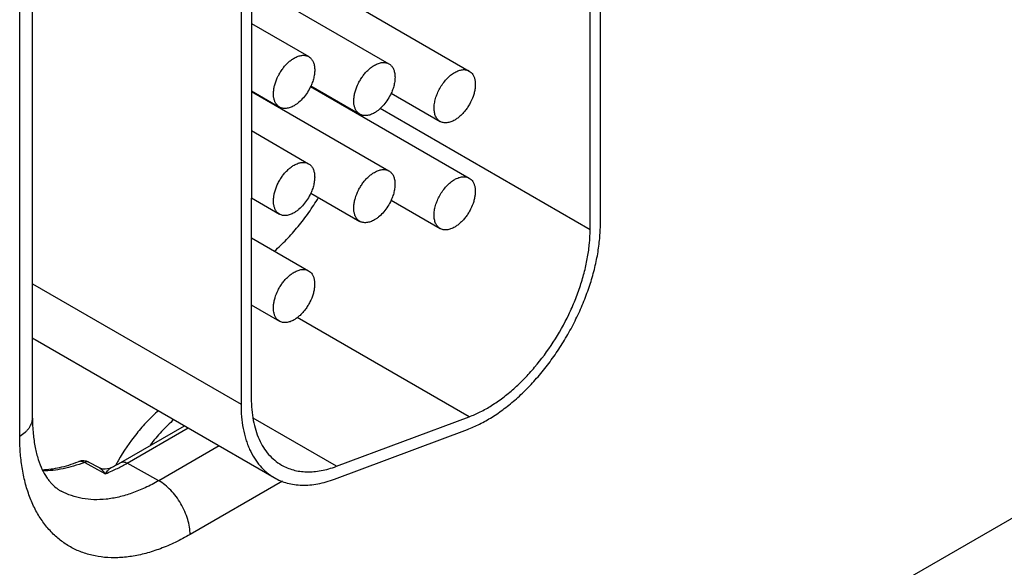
# Model space of a CAD drawing. Header units: inches. Extents: x 0 to 34, y 0 to 22.
# Tile 29 of 128: x 4.967 to 5.474, y 16.591 to 16.873. Entities that reach past the tile are written whole.
import ezdxf

# ---------------------------------------------------------------- set-up
doc = ezdxf.new("R2010")
doc.units = ezdxf.units.IN
doc.header["$LTSCALE"] = 1.87
doc.header["$MEASUREMENT"] = 0
doc.layers.get('0').update_dxf_attribs({"linetype": 'CONTINUOUS'})

msp = doc.modelspace()

# ---------------------------------------------------------------- linework, layer by layer
at = {"color": 7, "linetype": 'CONTINUOUS'}
for p, q in [((5.2607634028, 16.7643956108), (5.2608490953, 17.0498014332)), ((5.2660667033, 16.7674555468), (5.2661523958, 17.0528613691)), ((4.9735989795, 16.6673767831), (4.9735989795, 16.996210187)), ((4.9670088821, 16.6581906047), (4.9670088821, 16.9870240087)), ((5.0810630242, 16.9321385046), (5.0809856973, 16.6745948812)), ((5.0863663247, 16.9351984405), (5.0862889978, 16.6776548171)), ((5.1168682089, 16.8933155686), (5.1985498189, 16.8461536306)), ((5.0863529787, 16.8907485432), (5.1571923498, 16.8498467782)), ((5.0863469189, 16.8705659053), (5.1158348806, 16.8535399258)), ((5.0863364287, 16.8356272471), (5.1571757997, 16.794725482)), ((5.0863365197, 16.8359303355), (5.1008341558, 16.8275595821)), ((5.1168516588, 16.8381942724), (5.1985332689, 16.7910323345)), ((5.1169603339, 16.8384346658), (5.142191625, 16.8238664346)), ((5.1583178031, 16.8347415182), (5.1835490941, 16.820173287)), ((5.2607634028, 16.7643956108), (5.1526208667, 16.8268357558)), ((5.0863303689, 16.8154446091), (5.1158183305, 16.7984186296)), ((5.0863199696, 16.7808090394), (5.1008176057, 16.772438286)), ((5.1169437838, 16.7833133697), (5.1421750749, 16.7687451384)), ((5.158301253, 16.7796202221), (5.1835325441, 16.7650519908)), ((5.0863138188, 16.7603233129), (5.1158017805, 16.7432973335)), ((4.9735989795, 16.7365986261), (5.0809856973, 16.6745948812)), ((5.0863034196, 16.7256877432), (5.1008010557, 16.7173169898)), ((5.1985032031, 16.6681673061), (5.109937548, 16.7193040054)), ((4.9750334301, 16.707848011), (5.09807001, 16.6368082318)), ((5.6282837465, 16.7026721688), (5.3139297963, 16.5211681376)), ((5.1300948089, 16.6426252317), (5.1985032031, 16.6681673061)), ((5.0190664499, 16.6445670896), (5.0518492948, 16.6634954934)), ((5.1300948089, 16.6426252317), (5.0872229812, 16.6673788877)), ((5.0223640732, 16.6442794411), (5.0537472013, 16.662399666)), ((5.1291720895, 16.6360623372), (5.1975804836, 16.6616044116)), ((5.0697055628, 16.6531855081), (5.0386059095, 16.6352289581)), ((5.0022718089, 16.6435708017), (5.0003106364, 16.6446327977)), ((5.0072633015, 16.6408678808), (5.0022718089, 16.6435708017)), ((5.0078471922, 16.6419455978), (5.0028537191, 16.6446454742)), ((5.0386059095, 16.6352289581), (5.0223640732, 16.6442794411)), ((5.0110926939, 16.6387941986), (5.0072632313, 16.6408678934)), ((5.1023855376, 16.6349937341), (5.0547934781, 16.6075146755))]:
    msp.add_line(p, q, dxfattribs=at)
msp.add_lwpolyline([(5.0139755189, 16.6418366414), (5.0133798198, 16.6415771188), (5.0122384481, 16.6412575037), (5.011054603, 16.6411448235), (5.0098701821, 16.641243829), (5.0087279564, 16.6415492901), (5.0078469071, 16.6419457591)], dxfattribs=at)
for centre, radius, start, end in [((5.0940923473, 16.8488403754), 0.0251371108, 334.9354651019, 335.5384261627), ((5.1860622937, 16.8245264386), 0.0050259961, 238.7153868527, 240.0009264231), ((5.18604562, 16.7694049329), 0.0050257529, 238.951976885, 240.0009527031), ((4.988795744, 16.7316797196), 0.0275200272, 236.1744435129, 239.9944637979), ((4.9996376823, 16.6386974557), 0.0067617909, 61.6003477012, 111.4256343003), ((4.974239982, 16.7220354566), 0.0895028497, 296.3563792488, 300.0554864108), ((4.9793339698, 16.7181453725), 0.0854791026, 294.4418888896, 298.3628695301), ((5.1159304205, 16.5886532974), 0.1135134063, 149.9813111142, 151.3300030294), ((4.9756378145, 16.7251719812), 0.0934181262, 298.3103916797, 300.0121787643), ((4.982610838, 16.7109003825), 0.0775275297, 291.5539602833, 294.4526496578)]:
    msp.add_arc(centre, radius, start, end, dxfattribs=at)
for points, knots in [([(5.1008344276, 16.8275600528), (5.1004645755, 16.8277735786), (5.0997629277, 16.8283095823), (5.0989200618, 16.8293771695), (5.0982890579, 16.8306816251), (5.0978817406, 16.8321926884), (5.0976996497, 16.8338776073), (5.0977467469, 16.8357021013), (5.0980194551, 16.8376286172), (5.0986880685, 16.8403226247), (5.0997664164, 16.8429892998), (5.1011854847, 16.8455276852), (5.1024103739, 16.8473410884), (5.1037622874, 16.8490090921), (5.1052123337, 16.8504977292), (5.1067297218, 16.8517724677), (5.107799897, 16.8524883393), (5.108338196, 16.8527989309)], [0, 0, 0, 0, 0.0428205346, 0.0874111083, 0.1351983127, 0.187119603, 0.2435748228, 0.3045448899, 0.3696566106, 0.4382752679, 0.5824952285, 0.6562554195, 0.7296420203, 0.8016204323, 0.8712632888, 0.9376862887, 1, 1, 1, 1]), ([(5.108338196, 16.8527989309), (5.1089957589, 16.8531783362), (5.1103052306, 16.8537997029), (5.1123152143, 16.8542869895), (5.1139212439, 16.8542438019), (5.1150670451, 16.8539260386), (5.1155887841, 16.8536813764), (5.1158346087, 16.8535394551)], [0, 0, 0, 0, 0.2893065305, 0.548677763, 0.781651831, 0.8918291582, 1, 1, 1, 1]), ([(5.1158346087, 16.8535394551), (5.1160543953, 16.8534125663), (5.1164785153, 16.853122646), (5.1172496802, 16.8524040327), (5.1180432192, 16.8512432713), (5.1186645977, 16.8495575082), (5.1189651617, 16.847609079), (5.1189423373, 16.8454547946), (5.1185997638, 16.8431559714), (5.117947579, 16.8407804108), (5.117328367, 16.8392124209), (5.1169731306, 16.8384315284)], [0, 0, 0, 0, 0.0463973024, 0.0934927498, 0.1920912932, 0.3000267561, 0.4194074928, 0.5505500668, 0.6924611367, 0.8431583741, 1, 1, 1, 1]), ([(5.1496956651, 16.8491057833), (5.1503532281, 16.8494851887), (5.1516626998, 16.8501065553), (5.1536726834, 16.8505938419), (5.1552787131, 16.8505506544), (5.1564245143, 16.8502328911), (5.1569462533, 16.8499882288), (5.1571920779, 16.8498463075)], [0, 0, 0, 0, 0.2893065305, 0.548677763, 0.781651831, 0.8918291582, 1, 1, 1, 1]), ([(5.1421918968, 16.8238669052), (5.1418220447, 16.824080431), (5.1411203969, 16.8246164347), (5.140277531, 16.825684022), (5.1396465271, 16.8269884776), (5.1392392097, 16.8284995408), (5.1390571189, 16.8301844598), (5.1391042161, 16.8320089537), (5.1393769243, 16.8339354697), (5.1400455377, 16.8366294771), (5.1411238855, 16.8392961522), (5.1425429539, 16.8418345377), (5.1437678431, 16.8436479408), (5.1451197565, 16.8453159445), (5.1465698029, 16.8468045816), (5.148087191, 16.8480793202), (5.1491573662, 16.8487951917), (5.1496956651, 16.8491057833)], [0, 0, 0, 0, 0.0428205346, 0.0874111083, 0.1351983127, 0.187119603, 0.2435748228, 0.3045448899, 0.3696566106, 0.4382752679, 0.5824952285, 0.6562554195, 0.7296420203, 0.8016204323, 0.8712632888, 0.9376862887, 1, 1, 1, 1]), ([(5.1571920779, 16.8498463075), (5.1574118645, 16.8497194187), (5.1578359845, 16.8494294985), (5.1586071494, 16.8487108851), (5.1594006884, 16.8475501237), (5.1600220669, 16.8458643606), (5.1603226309, 16.8439159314), (5.1602998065, 16.841761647), (5.159957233, 16.8394628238), (5.1593050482, 16.8370872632), (5.1586858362, 16.8355192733), (5.1583305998, 16.8347383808)], [0, 0, 0, 0, 0.0463973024, 0.0934927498, 0.1920912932, 0.3000267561, 0.4194074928, 0.5505500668, 0.6924611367, 0.8431583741, 1, 1, 1, 1]), ([(5.1833688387, 16.8371744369), (5.1838610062, 16.8380551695), (5.1849349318, 16.8397412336), (5.1867943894, 16.8420153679), (5.1888238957, 16.8439361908), (5.1903036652, 16.8449802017), (5.1910531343, 16.8454126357)], [0, 0, 0, 0, 0.2658112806, 0.5252776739, 0.772033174, 1, 1, 1, 1]), ([(5.1985495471, 16.84615316), (5.1989193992, 16.8459396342), (5.199621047, 16.8454036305), (5.2004639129, 16.8443360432), (5.2010949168, 16.8430315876), (5.2015022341, 16.8415205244), (5.201684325, 16.8398356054), (5.2016372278, 16.8380111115), (5.2013645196, 16.8360845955), (5.2006959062, 16.8333905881), (5.1996175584, 16.830723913), (5.19819849, 16.8281855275), (5.1969736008, 16.8263721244), (5.1956216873, 16.8247041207), (5.194171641, 16.8232154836), (5.1926542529, 16.821940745), (5.1915840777, 16.8212248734), (5.1910457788, 16.8209142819)], [0, 0, 0, 0, 0.0428205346, 0.0874111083, 0.1351983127, 0.187119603, 0.2435748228, 0.3045448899, 0.3696566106, 0.4382752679, 0.5824952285, 0.6562554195, 0.7296420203, 0.8016204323, 0.8712632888, 0.9376862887, 1, 1, 1, 1]), ([(5.1910531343, 16.8454126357), (5.1917106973, 16.8457920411), (5.193020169, 16.8464134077), (5.1950301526, 16.8469006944), (5.1966361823, 16.8468575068), (5.1977819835, 16.8465397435), (5.1983037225, 16.8462950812), (5.1985495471, 16.84615316)], [0, 0, 0, 0, 0.2893065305, 0.548677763, 0.781651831, 0.8918291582, 1, 1, 1, 1]), ([(5.1168623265, 16.8381913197), (5.1163688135, 16.8371360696), (5.1152438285, 16.8351041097), (5.1132054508, 16.8323599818), (5.1112538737, 16.8303908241), (5.1095996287, 16.8290935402), (5.1087546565, 16.8285451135), (5.1083308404, 16.828300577)], [0, 0, 0, 0, 0.2638981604, 0.5242495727, 0.7722270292, 0.8891571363, 1, 1, 1, 1]), ([(5.183452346, 16.8202312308), (5.1832151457, 16.8203753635), (5.1827592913, 16.8207071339), (5.1819424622, 16.821536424), (5.1811330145, 16.8228814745), (5.180564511, 16.8248202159), (5.1803783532, 16.8270455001), (5.1805776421, 16.8294821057), (5.1811502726, 16.8320475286), (5.1820768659, 16.8346515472), (5.1829043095, 16.8363431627), (5.1833688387, 16.8371744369)], [0, 0, 0, 0, 0.045217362, 0.091350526, 0.1889169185, 0.2971588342, 0.4178366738, 0.5506998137, 0.6939579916, 0.844865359, 1, 1, 1, 1]), ([(5.1583305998, 16.8347383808), (5.1578392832, 16.8336583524), (5.1567103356, 16.8315765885), (5.1546496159, 16.8287640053), (5.1526665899, 16.8267451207), (5.1509817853, 16.8254170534), (5.1501204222, 16.8248567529), (5.1496883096, 16.8246074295)], [0, 0, 0, 0, 0.2635333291, 0.524011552, 0.7722128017, 0.8891961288, 1, 1, 1, 1]), ([(5.1083308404, 16.828300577), (5.1076732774, 16.8279211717), (5.1063638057, 16.827299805), (5.1043538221, 16.8268125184), (5.1027477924, 16.826855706), (5.1016019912, 16.8271734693), (5.1010802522, 16.8274181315), (5.1008344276, 16.8275600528)], [0, 0, 0, 0, 0.2893065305, 0.548677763, 0.781651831, 0.8918291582, 1, 1, 1, 1]), ([(5.1496883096, 16.8246074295), (5.1490307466, 16.8242280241), (5.1477212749, 16.8236066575), (5.1457112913, 16.8231193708), (5.1441052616, 16.8231625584), (5.1429594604, 16.8234803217), (5.1424377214, 16.823724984), (5.1421918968, 16.8238669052)], [0, 0, 0, 0, 0.2893065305, 0.548677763, 0.781651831, 0.8918291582, 1, 1, 1, 1]), ([(5.1910457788, 16.8209142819), (5.1903882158, 16.8205348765), (5.1890787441, 16.8199135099), (5.1870687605, 16.8194262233), (5.1854627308, 16.8194694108), (5.1843169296, 16.8197871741), (5.1837951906, 16.8200318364), (5.183549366, 16.8201737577)], [0, 0, 0, 0, 0.2893065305, 0.548677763, 0.781651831, 0.8918291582, 1, 1, 1, 1]), ([(5.1008178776, 16.7724387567), (5.1004480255, 16.7726522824), (5.0997463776, 16.7731882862), (5.0989035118, 16.7742558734), (5.0982725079, 16.775560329), (5.0978651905, 16.7770713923), (5.0976830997, 16.7787563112), (5.0977301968, 16.7805808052), (5.0980029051, 16.7825073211), (5.0986715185, 16.7852013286), (5.0997498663, 16.7878680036), (5.1011689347, 16.7904063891), (5.1023938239, 16.7922197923), (5.1037457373, 16.7938877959), (5.1051957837, 16.795376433), (5.1067131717, 16.7966511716), (5.1077833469, 16.7973670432), (5.1083216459, 16.7976776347)], [0, 0, 0, 0, 0.0428205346, 0.0874111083, 0.1351983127, 0.187119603, 0.2435748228, 0.3045448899, 0.3696566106, 0.4382752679, 0.5824952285, 0.6562554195, 0.7296420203, 0.8016204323, 0.8712632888, 0.9376862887, 1, 1, 1, 1]), ([(5.1083216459, 16.7976776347), (5.1089792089, 16.7980570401), (5.1102886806, 16.7986784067), (5.1122986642, 16.7991656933), (5.1139046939, 16.7991225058), (5.1150504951, 16.7988047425), (5.1155722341, 16.7985600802), (5.1158180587, 16.7984181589)], [0, 0, 0, 0, 0.2893065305, 0.548677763, 0.781651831, 0.8918291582, 1, 1, 1, 1]), ([(5.1158180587, 16.7984181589), (5.1160378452, 16.7982912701), (5.1164619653, 16.7980013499), (5.1172331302, 16.7972827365), (5.1180266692, 16.7961219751), (5.1186480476, 16.794436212), (5.1189486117, 16.7924877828), (5.1189257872, 16.7903334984), (5.1185832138, 16.7880346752), (5.117931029, 16.7856591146), (5.117311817, 16.7840911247), (5.1169565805, 16.7833102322)], [0, 0, 0, 0, 0.0463973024, 0.0934927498, 0.1920912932, 0.3000267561, 0.4194074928, 0.5505500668, 0.6924611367, 0.8431583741, 1, 1, 1, 1]), ([(5.1496791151, 16.7939844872), (5.1503366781, 16.7943638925), (5.1516461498, 16.7949852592), (5.1536561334, 16.7954725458), (5.1552621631, 16.7954293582), (5.1564079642, 16.7951115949), (5.1569297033, 16.7948669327), (5.1571755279, 16.7947250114)], [0, 0, 0, 0, 0.2893065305, 0.548677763, 0.781651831, 0.8918291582, 1, 1, 1, 1]), ([(5.1571755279, 16.7947250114), (5.1573953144, 16.7945981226), (5.1578194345, 16.7943082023), (5.1585905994, 16.793589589), (5.1593841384, 16.7924288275), (5.1600055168, 16.7907430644), (5.1603060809, 16.7887946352), (5.1602832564, 16.7866403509), (5.159940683, 16.7843415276), (5.1592884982, 16.7819659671), (5.1586692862, 16.7803979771), (5.1583140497, 16.7796170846)], [0, 0, 0, 0, 0.0463973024, 0.0934927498, 0.1920912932, 0.3000267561, 0.4194074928, 0.5505500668, 0.6924611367, 0.8431583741, 1, 1, 1, 1]), ([(5.1421753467, 16.7687456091), (5.1418054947, 16.7689591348), (5.1411038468, 16.7694951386), (5.140260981, 16.7705627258), (5.1396299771, 16.7718671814), (5.1392226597, 16.7733782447), (5.1390405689, 16.7750631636), (5.139087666, 16.7768876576), (5.1393603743, 16.7788141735), (5.1400289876, 16.781508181), (5.1411073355, 16.784174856), (5.1425264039, 16.7867132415), (5.1437512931, 16.7885266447), (5.1451032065, 16.7901946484), (5.1465532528, 16.7916832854), (5.1480706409, 16.792958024), (5.1491408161, 16.7936738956), (5.1496791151, 16.7939844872)], [0, 0, 0, 0, 0.0428205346, 0.0874111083, 0.1351983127, 0.187119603, 0.2435748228, 0.3045448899, 0.3696566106, 0.4382752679, 0.5824952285, 0.6562554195, 0.7296420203, 0.8016204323, 0.8712632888, 0.9376862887, 1, 1, 1, 1]), ([(5.1833686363, 16.7820823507), (5.1838605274, 16.7829599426), (5.1849331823, 16.7846398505), (5.1867890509, 16.7869056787), (5.1888136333, 16.788819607), (5.1902892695, 16.7898601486), (5.1910365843, 16.7902913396)], [0, 0, 0, 0, 0.2658335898, 0.5252823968, 0.7720195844, 1, 1, 1, 1]), ([(5.1985329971, 16.7910318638), (5.1989028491, 16.7908183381), (5.199604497, 16.7902823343), (5.2004473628, 16.7892147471), (5.2010783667, 16.7879102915), (5.2014856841, 16.7863992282), (5.2016677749, 16.7847143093), (5.2016206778, 16.7828898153), (5.2013479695, 16.7809632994), (5.2006793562, 16.7782692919), (5.1996010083, 16.7756026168), (5.1981819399, 16.7730642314), (5.1969570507, 16.7712508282), (5.1956051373, 16.7695828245), (5.194155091, 16.7680941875), (5.1926377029, 16.7668194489), (5.1915675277, 16.7661035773), (5.1910292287, 16.7657929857)], [0, 0, 0, 0, 0.0428205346, 0.0874111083, 0.1351983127, 0.187119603, 0.2435748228, 0.3045448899, 0.3696566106, 0.4382752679, 0.5824952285, 0.6562554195, 0.7296420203, 0.8016204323, 0.8712632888, 0.9376862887, 1, 1, 1, 1]), ([(5.1910365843, 16.7902913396), (5.1916941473, 16.7906707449), (5.193003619, 16.7912921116), (5.1950136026, 16.7917793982), (5.1966196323, 16.7917362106), (5.1977654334, 16.7914184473), (5.1982871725, 16.7911737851), (5.1985329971, 16.7910318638)], [0, 0, 0, 0, 0.2893065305, 0.548677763, 0.781651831, 0.8918291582, 1, 1, 1, 1]), ([(5.0982173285, 16.7534334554), (5.1003694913, 16.7553315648), (5.104579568, 16.7593845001), (5.1104717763, 16.7660280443), (5.1159744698, 16.7732572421), (5.1193194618, 16.7783785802), (5.1209084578, 16.7810113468)], [0, 0, 0, 0, 0.2401965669, 0.4885008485, 0.7426008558, 1, 1, 1, 1]), ([(5.1169565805, 16.7833102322), (5.116465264, 16.7822302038), (5.1153363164, 16.7801484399), (5.1132755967, 16.7773358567), (5.1112925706, 16.7753169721), (5.1096077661, 16.7739889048), (5.108746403, 16.7734286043), (5.1083142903, 16.7731792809)], [0, 0, 0, 0, 0.2635333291, 0.524011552, 0.7722128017, 0.8891961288, 1, 1, 1, 1]), ([(5.1583140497, 16.7796170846), (5.1578227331, 16.7785370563), (5.1566937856, 16.7764552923), (5.1546330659, 16.7736427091), (5.1526500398, 16.7716238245), (5.1509652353, 16.7702957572), (5.1501038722, 16.7697354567), (5.1496717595, 16.7694861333)], [0, 0, 0, 0, 0.2635333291, 0.524011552, 0.7722128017, 0.8891961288, 1, 1, 1, 1]), ([(5.1834535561, 16.765099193), (5.1832151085, 16.7652427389), (5.1827567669, 16.7655736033), (5.1819351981, 16.7664022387), (5.181120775, 16.7677489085), (5.1805487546, 16.7696920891), (5.1803614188, 16.7719236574), (5.1805618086, 16.7743677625), (5.1811377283, 16.776941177), (5.1820695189, 16.7795528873), (5.1829015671, 16.7812490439), (5.1833686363, 16.7820823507)], [0, 0, 0, 0, 0.0452091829, 0.0913196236, 0.1888219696, 0.2970127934, 0.4176755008, 0.5505611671, 0.6938678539, 0.84482935, 1, 1, 1, 1]), ([(5.1083142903, 16.7731792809), (5.1076567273, 16.7727998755), (5.1063472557, 16.7721785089), (5.104337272, 16.7716912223), (5.1027312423, 16.7717344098), (5.1015854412, 16.7720521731), (5.1010637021, 16.7722968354), (5.1008178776, 16.7724387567)], [0, 0, 0, 0, 0.2893065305, 0.548677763, 0.781651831, 0.8918291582, 1, 1, 1, 1]), ([(5.1496717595, 16.7694861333), (5.1490141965, 16.7691067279), (5.1477047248, 16.7684853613), (5.1456947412, 16.7679980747), (5.1440887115, 16.7680412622), (5.1429429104, 16.7683590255), (5.1424211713, 16.7686036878), (5.1421753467, 16.7687456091)], [0, 0, 0, 0, 0.2893065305, 0.548677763, 0.781651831, 0.8918291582, 1, 1, 1, 1]), ([(5.1910292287, 16.7657929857), (5.1903716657, 16.7654135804), (5.189062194, 16.7647922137), (5.1870522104, 16.7643049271), (5.1854461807, 16.7643481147), (5.1843003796, 16.764665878), (5.1837786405, 16.7649105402), (5.1835328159, 16.7650524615)], [0, 0, 0, 0, 0.2893065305, 0.548677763, 0.781651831, 0.8918291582, 1, 1, 1, 1]), ([(5.1975804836, 16.6616044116), (5.1997317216, 16.6624076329), (5.2040697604, 16.6643246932), (5.2104245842, 16.667931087), (5.2167446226, 16.6723167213), (5.2229556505, 16.6774248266), (5.2289850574, 16.6831979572), (5.2347651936, 16.6895663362), (5.2402248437, 16.6964575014), (5.2453025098, 16.7037879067), (5.2499357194, 16.7114730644), (5.254072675, 16.7194208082), (5.2576613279, 16.7275388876), (5.2606628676, 16.7357296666), (5.2630390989, 16.7438986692), (5.2647643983, 16.7519507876), (5.2658142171, 16.7597888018), (5.2660659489, 16.7649428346), (5.2660667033, 16.7674555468)], [0, 0, 0, 0, 0.052002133, 0.1071594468, 0.1652416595, 0.2259910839, 0.289089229, 0.3541161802, 0.4206038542, 0.4880467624, 0.5559209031, 0.6236904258, 0.6908203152, 0.7567871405, 0.8210960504, 0.8833281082, 0.9430969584, 1, 1, 1, 1]), ([(5.1985032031, 16.6681673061), (5.2004592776, 16.6688976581), (5.2044032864, 16.6706401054), (5.2101799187, 16.6739191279), (5.2159251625, 16.6779056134), (5.2215710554, 16.6825496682), (5.2270534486, 16.6877974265), (5.2341252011, 16.695591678), (5.2421270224, 16.7064228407), (5.2487578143, 16.7182375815), (5.2531227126, 16.7281073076), (5.2558505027, 16.7355542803), (5.2580111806, 16.7429803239), (5.2595793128, 16.7502999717), (5.260534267, 16.7574251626), (5.2607627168, 16.7621108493), (5.2607634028, 16.7643956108)], [0, 0, 0, 0, 0.0520199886, 0.1071781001, 0.1652596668, 0.2260210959, 0.2891299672, 0.3541656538, 0.4880439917, 0.6236381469, 0.6907763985, 0.7567551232, 0.8210765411, 0.8833078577, 0.9430772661, 1, 1, 1, 1]), ([(5.1083050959, 16.7425563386), (5.1089626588, 16.7429357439), (5.1102721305, 16.7435571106), (5.1122821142, 16.7440443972), (5.1138881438, 16.7440012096), (5.115033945, 16.7436834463), (5.115555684, 16.7434387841), (5.1158015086, 16.7432968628)], [0, 0, 0, 0, 0.2893065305, 0.548677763, 0.781651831, 0.8918291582, 1, 1, 1, 1]), ([(5.1008013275, 16.7173174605), (5.1004314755, 16.7175309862), (5.0997298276, 16.71806699), (5.0988869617, 16.7191345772), (5.0982559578, 16.7204390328), (5.0978486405, 16.7219500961), (5.0976665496, 16.723635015), (5.0977136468, 16.725459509), (5.097986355, 16.7273860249), (5.0986549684, 16.7300800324), (5.0997333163, 16.7327467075), (5.1011523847, 16.7352850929), (5.1023772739, 16.7370984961), (5.1037291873, 16.7387664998), (5.1051792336, 16.7402551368), (5.1066966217, 16.7415298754), (5.1077667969, 16.742245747), (5.1083050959, 16.7425563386)], [0, 0, 0, 0, 0.0428205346, 0.0874111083, 0.1351983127, 0.187119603, 0.2435748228, 0.3045448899, 0.3696566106, 0.4382752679, 0.5824952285, 0.6562554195, 0.7296420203, 0.8016204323, 0.8712632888, 0.9376862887, 1, 1, 1, 1]), ([(5.1158015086, 16.7432968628), (5.1161713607, 16.743083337), (5.1168730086, 16.7425473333), (5.1177158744, 16.7414797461), (5.1183468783, 16.7401752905), (5.1187541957, 16.7386642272), (5.1189362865, 16.7369793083), (5.1188891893, 16.7351548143), (5.1186164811, 16.7332282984), (5.1179478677, 16.7305342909), (5.1168695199, 16.7278676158), (5.1154504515, 16.7253292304), (5.1142255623, 16.7235158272), (5.1128736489, 16.7218478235), (5.1114236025, 16.7203591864), (5.1099062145, 16.7190844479), (5.1088360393, 16.7183685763), (5.1082977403, 16.7180579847)], [0, 0, 0, 0, 0.0428205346, 0.0874111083, 0.1351983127, 0.187119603, 0.2435748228, 0.3045448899, 0.3696566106, 0.4382752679, 0.5824952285, 0.6562554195, 0.7296420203, 0.8016204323, 0.8712632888, 0.9376862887, 1, 1, 1, 1]), ([(5.1082977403, 16.7180579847), (5.1076401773, 16.7176785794), (5.1063307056, 16.7170572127), (5.104320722, 16.7165699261), (5.1027146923, 16.7166131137), (5.1015688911, 16.716930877), (5.1010471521, 16.7171755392), (5.1008013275, 16.7173174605)], [0, 0, 0, 0, 0.2893065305, 0.548677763, 0.781651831, 0.8918291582, 1, 1, 1, 1]), ([(5.0809856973, 16.6745948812), (5.0809850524, 16.6724470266), (5.0811583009, 16.6682564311), (5.0819802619, 16.6621867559), (5.0831433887, 16.6574234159), (5.0843565, 16.6538720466), (5.0857105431, 16.6505899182), (5.0877229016, 16.6468041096), (5.090679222, 16.6427896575), (5.0941149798, 16.6394047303), (5.0967171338, 16.637589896), (5.0980703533, 16.636808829)], [0, 0, 0, 0, 0.1484648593, 0.2894587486, 0.4227478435, 0.4866094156, 0.5487127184, 0.6680379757, 0.7819568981, 0.8919993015, 1, 1, 1, 1]), ([(5.0862889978, 16.6776548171), (5.0862884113, 16.6757014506), (5.0864455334, 16.6718913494), (5.0871928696, 16.6663731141), (5.0884448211, 16.661250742), (5.0901891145, 16.6565749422), (5.0924143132, 16.6523910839), (5.0951004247, 16.6487397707), (5.0982254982, 16.6456642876), (5.1005901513, 16.6440135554), (5.1018201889, 16.6433033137)], [0, 0, 0, 0, 0.1485319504, 0.2895171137, 0.4227659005, 0.5486710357, 0.6680181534, 0.7819568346, 0.8919969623, 1, 1, 1, 1]), ([(5.0385010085, 16.6713564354), (5.0364994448, 16.6695853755), (5.0325907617, 16.665790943), (5.0252760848, 16.6573935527), (5.0204898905, 16.6503686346), (5.0176434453, 16.6454420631)], [0, 0, 0, 0, 0.240159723, 0.4887227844, 1, 1, 1, 1]), ([(4.9670088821, 16.6581906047), (4.9679965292, 16.6587608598), (4.9693796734, 16.6597132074), (4.9709444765, 16.6612110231), (4.9718969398, 16.6623655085), (4.9726498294, 16.6635708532), (4.9731948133, 16.6648162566), (4.9735249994, 16.6660890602), (4.9735989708, 16.6669507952), (4.9735989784, 16.6673767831)], [0, 0, 0, 0, 0.2892716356, 0.4225285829, 0.5484904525, 0.6678877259, 0.7818631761, 0.8919499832, 1, 1, 1, 1]), ([(4.9735989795, 16.6673767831), (4.9735989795, 16.6647236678), (4.9738106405, 16.6596634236), (4.9748110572, 16.6525287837), (4.9763913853, 16.6463146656), (4.9778537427, 16.6425816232), (4.9786607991, 16.6409060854)], [0, 0, 0, 0, 0.2931133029, 0.5586196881, 0.7945339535, 1, 1, 1, 1]), ([(5.0464399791, 16.66674924), (5.0442279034, 16.664790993), (5.0399231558, 16.6605696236), (5.0360233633, 16.655974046), (5.0341416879, 16.6535555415)], [0, 0, 0, 0, 0.4908643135, 1, 1, 1, 1]), ([(4.9682276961, 16.6420623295), (4.9678129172, 16.6446668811), (4.967199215, 16.6500345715), (4.9670088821, 16.6554323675), (4.9670088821, 16.6581906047)], [0, 0, 0, 0, 0.4887996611, 1, 1, 1, 1]), ([(4.9786413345, 16.6408901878), (4.9816446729, 16.640983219), (4.9862707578, 16.6416166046), (4.9924101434, 16.6432521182), (4.9955702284, 16.6443651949), (4.9971679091, 16.6449920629)], [0, 0, 0, 0, 0.4731384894, 0.729754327, 1, 1, 1, 1]), ([(5.0003106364, 16.6446327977), (4.9984940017, 16.6439200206), (4.9948838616, 16.6426638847), (4.9894454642, 16.6412899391), (4.9841386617, 16.6404779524), (4.980639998, 16.6403124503), (4.9789301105, 16.640330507)], [0, 0, 0, 0, 0.2669001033, 0.5220853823, 0.7661271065, 1, 1, 1, 1]), ([(5.0003106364, 16.6446327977), (5.0000507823, 16.6447768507), (4.9995243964, 16.6450150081), (4.9987051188, 16.6452061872), (4.9979074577, 16.6452101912), (4.9974028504, 16.6450842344), (4.9971679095, 16.644992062)], [0, 0, 0, 0, 0.2731731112, 0.5278426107, 0.7679595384, 1, 1, 1, 1]), ([(5.0028537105, 16.6446454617), (5.0026787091, 16.6447400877), (5.002292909, 16.6448855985), (5.0016599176, 16.6449512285), (5.0009846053, 16.6448687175), (5.0005366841, 16.6447247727), (5.0003106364, 16.6446327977)], [0, 0, 0, 0, 0.2274881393, 0.4650887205, 0.7209452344, 1, 1, 1, 1]), ([(5.0190664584, 16.6445670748), (5.0192844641, 16.6446929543), (5.0197835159, 16.6448765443), (5.0206123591, 16.6449059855), (5.0214968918, 16.6447053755), (5.0220737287, 16.6444412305), (5.0223640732, 16.6442794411)], [0, 0, 0, 0, 0.2187346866, 0.452325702, 0.7111968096, 1, 1, 1, 1]), ([(5.1018201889, 16.6433033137), (5.1027753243, 16.6427518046), (5.104773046, 16.6417694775), (5.1079632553, 16.6406913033), (5.1113351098, 16.6400102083), (5.1148673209, 16.6397309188), (5.1185394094, 16.6398520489), (5.1223297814, 16.6403737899), (5.1262145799, 16.6412899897), (5.128796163, 16.6421403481), (5.1300948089, 16.6426252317)], [0, 0, 0, 0, 0.1132369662, 0.2277745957, 0.3448283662, 0.4655028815, 0.5907434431, 0.7213169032, 0.8576778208, 1, 1, 1, 1]), ([(5.0547934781, 16.6075146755), (5.0522835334, 16.6060654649), (5.0472718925, 16.6034141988), (5.0396362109, 16.6001534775), (5.0332857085, 16.5981045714), (5.02829282, 16.5969084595), (5.0234896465, 16.5960254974), (5.0176140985, 16.5954435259), (5.0107536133, 16.5956137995), (5.0042231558, 16.5966643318), (4.9980772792, 16.5985910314), (4.9923691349, 16.6013807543), (4.9871490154, 16.605010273), (4.9824615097, 16.6094468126), (4.9783438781, 16.6146502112), (4.9748260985, 16.6205752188), (4.9719319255, 16.6271732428), (4.9696802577, 16.6343914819), (4.9686434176, 16.6394518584), (4.9682276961, 16.6420623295)], [0, 0, 0, 0, 0.0760116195, 0.1485122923, 0.2174984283, 0.2507148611, 0.2831055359, 0.3455303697, 0.4051826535, 0.4625954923, 0.5184383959, 0.5734878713, 0.628578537, 0.684541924, 0.7421459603, 0.8020478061, 0.8647663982, 0.9306739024, 1, 1, 1, 1]), ([(4.9786607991, 16.6409060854), (4.9793098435, 16.6395585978), (4.9803706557, 16.6376606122), (4.9819989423, 16.635394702), (4.9835649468, 16.6335283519), (4.9852506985, 16.6319402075), (4.9870373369, 16.6306422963), (4.9879490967, 16.6300906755), (4.9884097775, 16.6298376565)], [0, 0, 0, 0, 0.2994690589, 0.4334732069, 0.5582395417, 0.7869386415, 0.894763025, 1, 1, 1, 1]), ([(5.0110926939, 16.6387941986), (5.0108339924, 16.6391384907), (5.0103161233, 16.6397875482), (5.0095057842, 16.6406651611), (5.0088148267, 16.6412912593), (5.0082611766, 16.6417005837), (5.0079848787, 16.6418711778), (5.0078470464, 16.6419457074)], [0, 0, 0, 0, 0.2837710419, 0.5466443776, 0.7864447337, 0.8967510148, 1, 1, 1, 1]), ([(5.0110926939, 16.6387941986), (5.0113371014, 16.6391349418), (5.0118163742, 16.6397749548), (5.0124435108, 16.6405193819), (5.0129373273, 16.641034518), (5.0132876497, 16.6413615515), (5.0136270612, 16.6416330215), (5.0138601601, 16.6417795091), (5.013975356, 16.6418365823)], [0, 0, 0, 0, 0.2980998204, 0.5681922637, 0.6913116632, 0.8052196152, 0.9086087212, 1, 1, 1, 1]), ([(5.0386059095, 16.6352289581), (5.0363479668, 16.6339252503), (5.031841, 16.631561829), (5.0249669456, 16.6287304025), (5.0182121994, 16.6267297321), (5.0116378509, 16.6255812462), (5.0053035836, 16.6252994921), (4.9992682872, 16.6258929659), (4.9935937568, 16.6273608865), (4.9900721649, 16.6289246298), (4.9884097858, 16.629837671)], [0, 0, 0, 0, 0.1483394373, 0.2891047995, 0.4223300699, 0.5483560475, 0.6678791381, 0.7819750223, 0.8920937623, 1, 1, 1, 1]), ([(5.0547934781, 16.6075146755), (5.0547934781, 16.6087868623), (5.0545577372, 16.6114349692), (5.0536193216, 16.6154283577), (5.0521170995, 16.6194704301), (5.050108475, 16.62340595), (5.0476702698, 16.627084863), (5.0448952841, 16.6303667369), (5.0418901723, 16.6331258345), (5.0397085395, 16.6346145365), (5.0386059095, 16.6352289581)], [0, 0, 0, 0, 0.1143727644, 0.2378469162, 0.3678188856, 0.5010974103, 0.6342229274, 0.7637481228, 0.8865194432, 1, 1, 1, 1]), ([(5.0980703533, 16.636808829), (5.0991210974, 16.6362023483), (5.1013180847, 16.635121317), (5.1048267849, 16.6339343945), (5.1085358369, 16.6331862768), (5.1124215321, 16.6328783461), (5.1164618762, 16.6330118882), (5.1206319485, 16.6335869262), (5.1249050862, 16.6345942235), (5.1277441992, 16.6355291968), (5.1291720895, 16.6360623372)], [0, 0, 0, 0, 0.1132367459, 0.2277587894, 0.3448026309, 0.4654848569, 0.5907627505, 0.7213851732, 0.8577390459, 1, 1, 1, 1])]:
    msp.add_open_spline(points, degree=3, knots=knots, dxfattribs=at)

doc.saveas('drawing.dxf')
